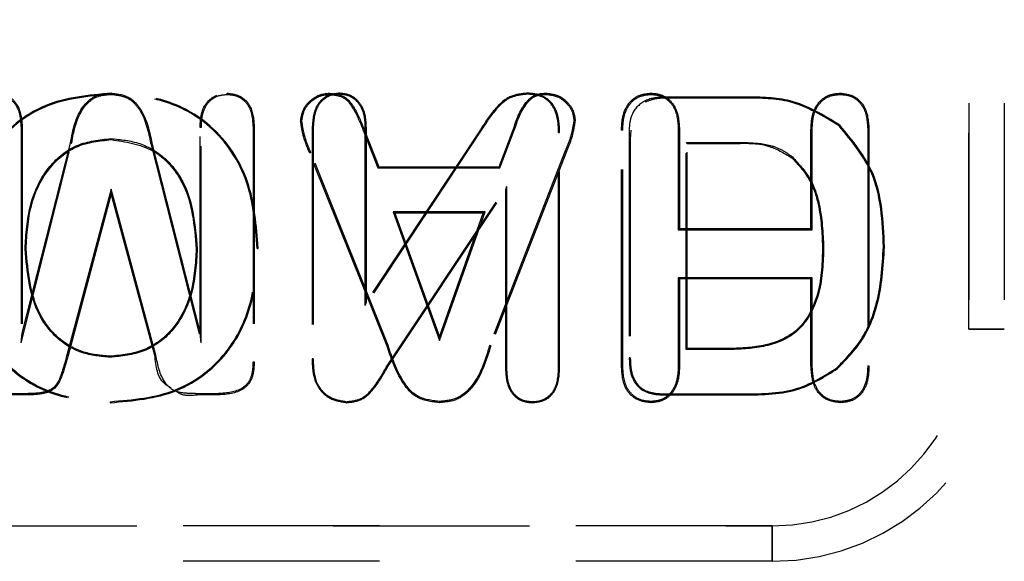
# Model space of a CAD drawing. Header units: inches. Extents: x 220 to 877, y 4 to 174.
# Tile 37 of 256: x 239.444 to 239.945, y 31.686 to 31.961. Entities that reach past the tile are written whole.
import ezdxf

# ---------------------------------------------------------------- set-up
doc = ezdxf.new("R2010")
doc.units = ezdxf.units.IN
doc.header["$LTSCALE"] = 0.5
doc.header["$MEASUREMENT"] = 0
doc.linetypes.add('HIDDEN', pattern=[0.225, 0.15, -0.075])
doc.layers.add('SID-M-H', color=4, linetype='HIDDEN')

msp = doc.modelspace()

# ---------------------------------------------------------------- linework, layer by layer
at = {"layer": 'SID-M-H'}
for p, q in [((239.92728, 32.11863), (239.92728, 31.80366)), ((239.92728, 31.80366), (239.92728, 32.11863)), ((239.94532, 32.11863), (239.94532, 31.80366)), ((239.49069, 31.92323), (239.49069, 31.92374)), ((239.54971, 31.92312), (239.54971, 31.92374)), ((239.60194, 31.92312), (239.60194, 31.92374)), ((239.60674, 31.92323), (239.60674, 31.92374)), ((239.70261, 31.92323), (239.70261, 31.92374)), ((239.71223, 31.92312), (239.71224, 31.92374)), ((239.76536, 31.92312), (239.76536, 31.92374)), ((239.86181, 31.92312), (239.86181, 31.92374)), ((239.81389, 31.92177), (239.77384, 31.92177)), ((239.77385, 31.92126), (239.77384, 31.92177)), ((239.81389, 31.92126), (239.77385, 31.92126)), ((239.81389, 31.92126), (239.81389, 31.92177)), ((239.58767, 31.90961), (239.58705, 31.90963)), ((239.7262, 31.90981), (239.72682, 31.90981)), ((239.86125, 31.90709), (239.8616, 31.90747)), ((239.4447, 31.90636), (239.44532, 31.90637)), ((239.4447, 31.90636), (239.4447, 31.79674)), ((239.44532, 31.90637), (239.44532, 31.8017)), ((239.53649, 31.90636), (239.53587, 31.90637)), ((239.53587, 31.8017), (239.53587, 31.90637)), ((239.53649, 31.79674), (239.53649, 31.90636)), ((239.56281, 31.90645), (239.56343, 31.90646)), ((239.56281, 31.90645), (239.56281, 31.787)), ((239.56343, 31.90646), (239.56343, 31.78699)), ((239.59296, 31.90609), (239.59296, 31.78859)), ((239.59347, 31.90608), (239.59296, 31.90609)), ((239.59347, 31.90608), (239.59347, 31.7886)), ((239.61905, 31.90447), (239.61962, 31.9047)), ((239.61905, 31.90447), (239.6264, 31.88572)), ((239.61962, 31.9047), (239.62682, 31.88634)), ((239.62, 31.90617), (239.62052, 31.90618)), ((239.62, 31.81573), (239.62, 31.90617)), ((239.67932, 31.90537), (239.62, 31.81573)), ((239.62052, 31.81744), (239.62052, 31.90618)), ((239.67889, 31.90566), (239.62052, 31.81744)), ((239.67932, 31.90537), (239.67889, 31.90566)), ((239.68806, 31.88634), (239.69526, 31.9051)), ((239.68849, 31.88572), (239.69584, 31.90488)), ((239.69584, 31.90488), (239.69526, 31.9051)), ((239.71843, 31.90368), (239.71894, 31.90369)), ((239.71843, 31.78393), (239.71843, 31.90368)), ((239.71894, 31.78392), (239.71894, 31.90369)), ((239.75106, 31.90494), (239.75044, 31.90495)), ((239.75044, 31.78496), (239.75044, 31.90495)), ((239.75106, 31.78497), (239.75106, 31.90494)), ((239.75517, 31.9049), (239.75489, 31.90015)), ((239.77935, 31.90522), (239.77997, 31.90523)), ((239.77935, 31.90522), (239.77935, 31.85423)), ((239.77997, 31.90523), (239.77997, 31.85485)), ((239.84751, 31.90522), (239.84689, 31.90523)), ((239.84689, 31.85485), (239.84689, 31.90523)), ((239.84751, 31.85423), (239.84751, 31.90522)), ((239.8758, 31.90494), (239.87642, 31.90495)), ((239.8758, 31.90494), (239.8758, 31.78497)), ((239.87642, 31.90495), (239.87642, 31.78496)), ((239.4447, 31.79674), (239.47043, 31.89815)), ((239.44532, 31.8017), (239.46983, 31.89831)), ((239.47043, 31.89815), (239.46983, 31.89831)), ((239.4905, 31.90064), (239.4905, 31.90012)), ((239.51076, 31.89815), (239.51136, 31.89831)), ((239.51076, 31.89815), (239.53649, 31.79674)), ((239.51136, 31.89831), (239.53587, 31.8017)), ((239.75437, 31.90015), (239.75437, 31.78902)), ((239.75489, 31.90015), (239.75437, 31.90015)), ((239.75489, 31.90015), (239.75489, 31.78903)), ((239.78339, 31.89867), (239.7839, 31.89815)), ((239.78339, 31.79331), (239.78339, 31.89867)), ((239.78339, 31.89867), (239.80756, 31.89867)), ((239.7839, 31.89815), (239.80756, 31.89815)), ((239.7839, 31.79382), (239.7839, 31.89815)), ((239.80756, 31.89867), (239.80756, 31.89815)), ((239.59224, 31.89352), (239.59167, 31.89329)), ((239.63104, 31.79505), (239.59167, 31.89329)), ((239.63161, 31.79528), (239.59224, 31.89352)), ((239.72181, 31.89435), (239.68327, 31.79546)), ((239.72239, 31.89412), (239.68385, 31.79524)), ((239.72181, 31.89435), (239.72239, 31.89412)), ((239.83745, 31.89131), (239.83711, 31.89092)), ((239.6264, 31.88572), (239.62682, 31.88634)), ((239.6264, 31.88572), (239.68849, 31.88572)), ((239.62682, 31.88634), (239.68806, 31.88634)), ((239.68849, 31.88572), (239.68806, 31.88634)), ((239.49059, 31.87495), (239.46807, 31.79044)), ((239.4906, 31.87256), (239.46866, 31.79028)), ((239.5134, 31.79044), (239.49059, 31.87495)), ((239.49059, 31.87495), (239.4906, 31.87256)), ((239.5128, 31.79028), (239.4906, 31.87256)), ((239.63109, 31.78503), (239.6919, 31.87623)), ((239.63153, 31.78475), (239.69138, 31.87453)), ((239.6919, 31.87623), (239.69138, 31.87453)), ((239.69138, 31.87453), (239.69138, 31.78392)), ((239.6919, 31.87623), (239.6919, 31.78393)), ((239.63415, 31.86334), (239.65777, 31.79789)), ((239.68094, 31.86334), (239.63415, 31.86334)), ((239.63415, 31.86334), (239.63503, 31.86272)), ((239.63503, 31.86272), (239.65776, 31.79973)), ((239.68006, 31.86272), (239.63503, 31.86272)), ((239.65776, 31.79973), (239.68006, 31.86272)), ((239.65777, 31.79789), (239.68094, 31.86334)), ((239.68094, 31.86334), (239.68006, 31.86272)), ((239.77935, 31.85423), (239.77997, 31.85485)), ((239.77935, 31.85423), (239.84751, 31.85423)), ((239.77997, 31.85485), (239.84689, 31.85485)), ((239.84751, 31.85423), (239.84689, 31.85485)), ((239.44677, 31.84457), (239.44729, 31.84457)), ((239.53442, 31.84457), (239.5339, 31.84457)), ((239.56488, 31.84478), (239.5654, 31.84479)), ((239.85332, 31.84541), (239.8528, 31.8454)), ((239.88378, 31.84562), (239.8843, 31.84562)), ((239.84751, 31.82987), (239.77935, 31.82987)), ((239.77935, 31.82987), (239.77935, 31.78516)), ((239.77935, 31.82987), (239.77997, 31.82926)), ((239.84689, 31.82926), (239.77997, 31.82926)), ((239.77997, 31.82926), (239.77997, 31.78515)), ((239.84751, 31.82987), (239.84689, 31.82926)), ((239.84689, 31.78515), (239.84689, 31.82926)), ((239.84751, 31.78516), (239.84751, 31.82987)), ((239.62, 31.81573), (239.62052, 31.81744)), ((239.92728, 31.80366), (239.94532, 31.80366)), ((239.94532, 31.80366), (239.92728, 31.80366)), ((239.4447, 31.79674), (239.44532, 31.8017)), ((239.53649, 31.79674), (239.53587, 31.8017)), ((239.65777, 31.79789), (239.65776, 31.79973)), ((239.63161, 31.79528), (239.63104, 31.79505)), ((239.68327, 31.79546), (239.68385, 31.79524)), ((239.78339, 31.79331), (239.7839, 31.79382)), ((239.80451, 31.79331), (239.78339, 31.79331)), ((239.80451, 31.79382), (239.7839, 31.79382)), ((239.80451, 31.79331), (239.80451, 31.79382)), ((239.46807, 31.79044), (239.46866, 31.79028)), ((239.49007, 31.78937), (239.49007, 31.78989)), ((239.5134, 31.79044), (239.5128, 31.79028)), ((239.59347, 31.7886), (239.59296, 31.78859)), ((239.75489, 31.78903), (239.75437, 31.78902)), ((239.56281, 31.787), (239.56343, 31.78699)), ((239.63109, 31.78503), (239.63153, 31.78475)), ((239.6919, 31.78393), (239.69138, 31.78392)), ((239.71843, 31.78393), (239.71894, 31.78392)), ((239.75106, 31.78497), (239.75044, 31.78496)), ((239.77935, 31.78516), (239.77997, 31.78515)), ((239.84751, 31.78516), (239.84689, 31.78515)), ((239.86, 31.78397), (239.86034, 31.78358)), ((239.8758, 31.78497), (239.87642, 31.78496)), ((239.59504, 31.77703), (239.59456, 31.77684)), ((239.4463, 31.7702), (239.43683, 31.7702)), ((239.4463, 31.77082), (239.43684, 31.77082)), ((239.4463, 31.77082), (239.4463, 31.7702)), ((239.53504, 31.77082), (239.53504, 31.7702)), ((239.54447, 31.77082), (239.53504, 31.77082)), ((239.54448, 31.7702), (239.53504, 31.7702)), ((239.54447, 31.77082), (239.54448, 31.7702)), ((239.77247, 31.77072), (239.77246, 31.7702)), ((239.77246, 31.7702), (239.81285, 31.7702)), ((239.77247, 31.77072), (239.81284, 31.77072)), ((239.81284, 31.77072), (239.81285, 31.7702)), ((239.49007, 31.76678), (239.49007, 31.76626)), ((239.61046, 31.76678), (239.61046, 31.76626)), ((239.65755, 31.76688), (239.65755, 31.76626)), ((239.70501, 31.76678), (239.70501, 31.76626)), ((239.76535, 31.76688), (239.76536, 31.76626)), ((239.86181, 31.76688), (239.86181, 31.76626)), ((239.82721, 31.7036), (238.80359, 31.7036)), ((238.80359, 31.7036), (239.82721, 31.7036)), ((239.82721, 31.7036), (239.82721, 31.68555)), ((239.82721, 31.68555), (239.82721, 31.7036)), ((239.82721, 31.68555), (238.80359, 31.68555))]:
    msp.add_line(p, q, dxfattribs=at)
for radius in [0.10007, 0.11811, 0.10007]:
    msp.add_arc((239.82721, 31.80366), radius, 270, 0, dxfattribs=at)
for points, knots in [([(239.49069, 31.92374), (239.4791, 31.92271), (239.45598, 31.92066), (239.42969, 31.89926), (239.41755, 31.87171), (239.41638, 31.85363), (239.41579, 31.84457)], [0, 0, 0, 0, 0.280088, 0.558604, 0.779028, 1, 1, 1, 1]), ([(239.49069, 31.92323), (239.47917, 31.92221), (239.45621, 31.92017), (239.43011, 31.89893), (239.41805, 31.87156), (239.41689, 31.85358), (239.41631, 31.84457)], [0, 0, 0, 0, 0.280257, 0.558297, 0.77862, 1, 1, 1, 1]), ([(239.43169, 31.92374), (239.43404, 31.92343), (239.43872, 31.9228), (239.44469, 31.91614), (239.44508, 31.91008), (239.44532, 31.90637)], [0, 0, 0, 0, 0.279801, 0.5595, 1, 1, 1, 1]), ([(239.43169, 31.92312), (239.43319, 31.923), (239.43617, 31.92276), (239.44005, 31.92037), (239.44415, 31.91516), (239.44447, 31.91), (239.4447, 31.90636)], [0, 0, 0, 0, 0.186949, 0.371192, 0.556281, 1, 1, 1, 1]), ([(239.46983, 31.89831), (239.47114, 31.90514), (239.47295, 31.91464), (239.48248, 31.92317), (239.48789, 31.92355), (239.4906, 31.92374)], [0, 0, 0, 0, 0.560081, 0.779734, 1, 1, 1, 1]), ([(239.47043, 31.89815), (239.4717, 31.9049), (239.47346, 31.91422), (239.48274, 31.92258), (239.48797, 31.92294), (239.49059, 31.92312)], [0, 0, 0, 0, 0.565409, 0.781494, 1, 1, 1, 1]), ([(239.49059, 31.92312), (239.49355, 31.92281), (239.49798, 31.92234), (239.50261, 31.91865), (239.50798, 31.91153), (239.50952, 31.90412), (239.51076, 31.89815)], [0, 0, 0, 0, 0.245847, 0.369127, 0.492501, 1, 1, 1, 1]), ([(239.4906, 31.92374), (239.49365, 31.92342), (239.49824, 31.92293), (239.50304, 31.9191), (239.50853, 31.91185), (239.5101, 31.90433), (239.51136, 31.89831)], [0, 0, 0, 0, 0.248636, 0.37389, 0.499113, 1, 1, 1, 1]), ([(239.5654, 31.84479), (239.56456, 31.85633), (239.56289, 31.87934), (239.54449, 31.90737), (239.51784, 31.92196), (239.49975, 31.92315), (239.49069, 31.92374)], [0, 0, 0, 0, 0.280499, 0.559392, 0.779335, 1, 1, 1, 1]), ([(239.56488, 31.84478), (239.56405, 31.85627), (239.56239, 31.87914), (239.54413, 31.90697), (239.51767, 31.92146), (239.4997, 31.92264), (239.49069, 31.92323)], [0, 0, 0, 0, 0.2809423, 0.5594965, 0.7791182, 1, 1, 1, 1]), ([(239.53587, 31.90637), (239.53598, 31.9087), (239.53621, 31.91336), (239.53901, 31.9197), (239.54267, 31.92183), (239.54429, 31.92277)], [0, 0, 0, 0, 0.360306, 0.71819, 1, 1, 1, 1]), ([(239.53649, 31.90636), (239.53659, 31.90866), (239.5368, 31.9132), (239.53953, 31.9191), (239.54438, 31.92266), (239.54793, 31.92297), (239.54971, 31.92312)], [0, 0, 0, 0, 0.285945, 0.563407, 0.780072, 1, 1, 1, 1]), ([(239.54971, 31.92374), (239.55206, 31.92344), (239.55674, 31.92284), (239.56281, 31.91626), (239.5632, 31.91018), (239.56343, 31.90646)], [0, 0, 0, 0, 0.280121, 0.559565, 1, 1, 1, 1]), ([(239.54971, 31.92312), (239.55121, 31.923), (239.55419, 31.92276), (239.55813, 31.92046), (239.56226, 31.91525), (239.56258, 31.91009), (239.56281, 31.90645)], [0, 0, 0, 0, 0.187199, 0.3717, 0.556354, 1, 1, 1, 1]), ([(239.58705, 31.90963), (239.58739, 31.91173), (239.58807, 31.91596), (239.5922, 31.92046), (239.59693, 31.92332), (239.60027, 31.9236), (239.60194, 31.92374)], [0, 0, 0, 0, 0.278881, 0.559197, 0.779567, 1, 1, 1, 1]), ([(239.58767, 31.90961), (239.588, 31.91162), (239.58865, 31.91567), (239.5926, 31.91997), (239.59713, 31.92272), (239.60033, 31.92299), (239.60194, 31.92312)], [0, 0, 0, 0, 0.277627, 0.559007, 0.778568, 1, 1, 1, 1]), ([(239.60674, 31.92374), (239.60436, 31.92343), (239.59961, 31.92279), (239.59363, 31.91598), (239.59321, 31.90984), (239.59296, 31.90609)], [0, 0, 0, 0, 0.279737, 0.55929, 1, 1, 1, 1]), ([(239.60674, 31.92323), (239.60521, 31.92311), (239.60217, 31.92287), (239.59819, 31.92041), (239.59408, 31.91504), (239.59372, 31.90978), (239.59347, 31.90608)], [0, 0, 0, 0, 0.186733, 0.371491, 0.556734, 1, 1, 1, 1]), ([(239.60194, 31.92374), (239.60462, 31.92341), (239.60998, 31.92274), (239.61568, 31.91462), (239.61813, 31.90847), (239.61962, 31.9047)], [0, 0, 0, 0, 0.278317, 0.557222, 1, 1, 1, 1]), ([(239.60194, 31.92312), (239.6045, 31.92281), (239.60965, 31.92217), (239.61517, 31.91423), (239.61756, 31.90821), (239.61905, 31.90447)], [0, 0, 0, 0, 0.273298, 0.548065, 1, 1, 1, 1]), ([(239.62052, 31.90618), (239.62042, 31.90854), (239.62022, 31.91325), (239.61727, 31.91932), (239.61231, 31.92318), (239.60859, 31.92355), (239.60674, 31.92374)], [0, 0, 0, 0, 0.280987, 0.560341, 0.780079, 1, 1, 1, 1]), ([(239.62, 31.90617), (239.61991, 31.90849), (239.61972, 31.91307), (239.61687, 31.91896), (239.6121, 31.92269), (239.60853, 31.92305), (239.60674, 31.92323)], [0, 0, 0, 0, 0.285182, 0.563568, 0.780924, 1, 1, 1, 1]), ([(239.70261, 31.92374), (239.69964, 31.92348), (239.69369, 31.92295), (239.68545, 31.91581), (239.68138, 31.90951), (239.67889, 31.90566)], [0, 0, 0, 0, 0.279312, 0.558806, 1, 1, 1, 1]), ([(239.70261, 31.92323), (239.69971, 31.92297), (239.6939, 31.92246), (239.6858, 31.91541), (239.68179, 31.9092), (239.67932, 31.90537)], [0, 0, 0, 0, 0.277305, 0.554541, 1, 1, 1, 1]), ([(239.69526, 31.9051), (239.69688, 31.91), (239.69913, 31.91679), (239.70607, 31.92345), (239.71018, 31.92365), (239.71224, 31.92374)], [0, 0, 0, 0, 0.561989, 0.779811, 1, 1, 1, 1]), ([(239.69584, 31.90488), (239.69743, 31.90973), (239.69962, 31.91635), (239.70634, 31.92286), (239.71024, 31.92303), (239.71223, 31.92312)], [0, 0, 0, 0, 0.571938, 0.781803, 1, 1, 1, 1]), ([(239.71894, 31.90369), (239.71883, 31.90645), (239.7186, 31.91194), (239.71537, 31.91927), (239.70914, 31.92331), (239.70479, 31.9236), (239.70261, 31.92374)], [0, 0, 0, 0, 0.2810153, 0.5602589, 0.7796095, 1, 1, 1, 1]), ([(239.71843, 31.90368), (239.71832, 31.9064), (239.7181, 31.91177), (239.71497, 31.91891), (239.70894, 31.92282), (239.70474, 31.92309), (239.70261, 31.92323)], [0, 0, 0, 0, 0.2846, 0.562738, 0.779112, 1, 1, 1, 1]), ([(239.71223, 31.92312), (239.71423, 31.92286), (239.71822, 31.92234), (239.72265, 31.91875), (239.72566, 31.91449), (239.72602, 31.91137), (239.7262, 31.90981)], [0, 0, 0, 0, 0.280044, 0.560803, 0.780654, 1, 1, 1, 1]), ([(239.71224, 31.92374), (239.71432, 31.92347), (239.71848, 31.92292), (239.72312, 31.91918), (239.72625, 31.91472), (239.72663, 31.91145), (239.72682, 31.90981)], [0, 0, 0, 0, 0.279545, 0.559617, 0.779983, 1, 1, 1, 1]), ([(239.75044, 31.90495), (239.75055, 31.90749), (239.75076, 31.91255), (239.75393, 31.91911), (239.75936, 31.92316), (239.76336, 31.92355), (239.76536, 31.92374)], [0, 0, 0, 0, 0.28083, 0.55995, 0.779886, 1, 1, 1, 1]), ([(239.75106, 31.90494), (239.75116, 31.90743), (239.75137, 31.91233), (239.7544, 31.91868), (239.75961, 31.92256), (239.76344, 31.92294), (239.76536, 31.92312)], [0, 0, 0, 0, 0.2850886, 0.5629064, 0.7804051, 1, 1, 1, 1]), ([(239.76536, 31.92374), (239.76702, 31.92362), (239.77036, 31.92337), (239.77479, 31.92077), (239.77933, 31.91494), (239.7797, 31.90923), (239.77997, 31.90523)], [0, 0, 0, 0, 0.187122, 0.374314, 0.561191, 1, 1, 1, 1]), ([(239.76536, 31.92312), (239.76696, 31.923), (239.77016, 31.92276), (239.77439, 31.92028), (239.77875, 31.91464), (239.7791, 31.90912), (239.77935, 31.90522)], [0, 0, 0, 0, 0.186669, 0.371634, 0.556299, 1, 1, 1, 1]), ([(239.84689, 31.90523), (239.847, 31.90775), (239.84722, 31.91277), (239.85043, 31.91925), (239.85586, 31.92319), (239.85983, 31.92356), (239.86181, 31.92374)], [0, 0, 0, 0, 0.280868, 0.559955, 0.779937, 1, 1, 1, 1]), ([(239.84751, 31.90522), (239.84762, 31.90768), (239.84782, 31.91255), (239.8509, 31.91882), (239.8561, 31.9226), (239.8599, 31.92295), (239.86181, 31.92312)], [0, 0, 0, 0, 0.285172, 0.562865, 0.780545, 1, 1, 1, 1]), ([(239.86181, 31.92374), (239.86435, 31.92343), (239.86943, 31.92279), (239.87579, 31.91549), (239.87618, 31.90895), (239.87642, 31.90495)], [0, 0, 0, 0, 0.2799887, 0.5593428, 1, 1, 1, 1]), ([(239.86181, 31.92312), (239.86343, 31.923), (239.86665, 31.92275), (239.87091, 31.9202), (239.87522, 31.91445), (239.87556, 31.90888), (239.8758, 31.90494)], [0, 0, 0, 0, 0.187266, 0.371276, 0.556182, 1, 1, 1, 1]), ([(239.77384, 31.92177), (239.77061, 31.92173), (239.7642, 31.92165), (239.75408, 31.91419), (239.75426, 31.90549), (239.75437, 31.90015)], [0, 0, 0, 0, 0.282359, 0.559095, 1, 1, 1, 1]), ([(239.77385, 31.92126), (239.77172, 31.92124), (239.76779, 31.9212), (239.76412, 31.91981), (239.76244, 31.91917)], [0, 0, 0, 0, 0.541465, 1, 1, 1, 1]), ([(239.8616, 31.90747), (239.85339, 31.91251), (239.83867, 31.92155), (239.82149, 31.92171), (239.81389, 31.92177)], [0, 0, 0, 0, 0.557714, 1, 1, 1, 1]), ([(239.86125, 31.90709), (239.85312, 31.91208), (239.8385, 31.92104), (239.82145, 31.92119), (239.81389, 31.92126)], [0, 0, 0, 0, 0.5566639, 1, 1, 1, 1]), ([(239.59167, 31.89329), (239.59044, 31.89625), (239.58826, 31.90152), (239.58742, 31.90715), (239.58705, 31.90963)], [0, 0, 0, 0, 0.560732, 1, 1, 1, 1]), ([(239.59224, 31.89352), (239.59102, 31.89646), (239.58887, 31.90165), (239.58803, 31.9072), (239.58767, 31.90961)], [0, 0, 0, 0, 0.5654262, 1, 1, 1, 1]), ([(239.7262, 31.90981), (239.7257, 31.90686), (239.72481, 31.90154), (239.72274, 31.89657), (239.72181, 31.89435)], [0, 0, 0, 0, 0.554459, 1, 1, 1, 1]), ([(239.72682, 31.90981), (239.72632, 31.90679), (239.72542, 31.90139), (239.72332, 31.89635), (239.72239, 31.89412)], [0, 0, 0, 0, 0.558722, 1, 1, 1, 1]), ([(239.8843, 31.84562), (239.88373, 31.85864), (239.88272, 31.88187), (239.86804, 31.89966), (239.8616, 31.90747)], [0, 0, 0, 0, 0.5607742, 1, 1, 1, 1]), ([(239.88378, 31.84562), (239.88322, 31.85858), (239.88222, 31.88166), (239.86765, 31.89933), (239.86125, 31.90709)], [0, 0, 0, 0, 0.561452, 1, 1, 1, 1]), ([(239.44677, 31.84457), (239.44721, 31.85202), (239.44808, 31.8669), (239.4572, 31.88618), (239.47278, 31.89876), (239.4846, 31.90001), (239.4905, 31.90064)], [0, 0, 0, 0, 0.279788, 0.559453, 0.779811, 1, 1, 1, 1]), ([(239.44729, 31.84457), (239.44772, 31.85197), (239.44858, 31.86673), (239.4576, 31.88583), (239.473, 31.89827), (239.48467, 31.8995), (239.4905, 31.90012)], [0, 0, 0, 0, 0.280968, 0.56052, 0.7802, 1, 1, 1, 1]), ([(239.4905, 31.90064), (239.4955, 31.90015), (239.5055, 31.89917), (239.51869, 31.89116), (239.53194, 31.87345), (239.5334, 31.85646), (239.53442, 31.84457)], [0, 0, 0, 0, 0.187389, 0.375014, 0.562503, 1, 1, 1, 1]), ([(239.4905, 31.90012), (239.49795, 31.89905), (239.51284, 31.89692), (239.53139, 31.87546), (239.53295, 31.85629), (239.5339, 31.84457)], [0, 0, 0, 0, 0.279993, 0.559592, 1, 1, 1, 1]), ([(239.80756, 31.89867), (239.81111, 31.89868), (239.81697, 31.8987), (239.82507, 31.89756), (239.8318, 31.89546), (239.83557, 31.8927), (239.83745, 31.89131)], [0, 0, 0, 0, 0.337687, 0.557885, 0.778683, 1, 1, 1, 1]), ([(239.80756, 31.89815), (239.8135, 31.89832), (239.82408, 31.89862), (239.83314, 31.89327), (239.83711, 31.89092)], [0, 0, 0, 0, 0.561865, 1, 1, 1, 1]), ([(239.83711, 31.89092), (239.84027, 31.8875), (239.8466, 31.88064), (239.85189, 31.86457), (239.85245, 31.85268), (239.8528, 31.8454)], [0, 0, 0, 0, 0.279388, 0.559497, 1, 1, 1, 1]), ([(239.83745, 31.89131), (239.84065, 31.88784), (239.84705, 31.8809), (239.8524, 31.8647), (239.85297, 31.85272), (239.85332, 31.84541)], [0, 0, 0, 0, 0.280472, 0.561008, 1, 1, 1, 1]), ([(239.41579, 31.84457), (239.41669, 31.83314), (239.41849, 31.81034), (239.43674, 31.78259), (239.46316, 31.76814), (239.48109, 31.76689), (239.49007, 31.76626)], [0, 0, 0, 0, 0.280467, 0.559364, 0.779372, 1, 1, 1, 1]), ([(239.41631, 31.84457), (239.4172, 31.8332), (239.41898, 31.81055), (239.4371, 31.78298), (239.46334, 31.76864), (239.48115, 31.7674), (239.49007, 31.76678)], [0, 0, 0, 0, 0.280873, 0.559442, 0.779161, 1, 1, 1, 1]), ([(239.49007, 31.78937), (239.48514, 31.78982), (239.47528, 31.79072), (239.46234, 31.7987), (239.44922, 31.81609), (239.44778, 31.83284), (239.44677, 31.84457)], [0, 0, 0, 0, 0.187349, 0.374792, 0.562344, 1, 1, 1, 1]), ([(239.49007, 31.78989), (239.4852, 31.79033), (239.47546, 31.79122), (239.46268, 31.7991), (239.44971, 31.81632), (239.44829, 31.83293), (239.44729, 31.84457)], [0, 0, 0, 0, 0.18712, 0.373893, 0.56098, 1, 1, 1, 1]), ([(239.49007, 31.76626), (239.50166, 31.76723), (239.52478, 31.76916), (239.55141, 31.79011), (239.56376, 31.81763), (239.56485, 31.83573), (239.5654, 31.84479)], [0, 0, 0, 0, 0.280165, 0.558698, 0.779043, 1, 1, 1, 1]), ([(239.49007, 31.76678), (239.5016, 31.76774), (239.52455, 31.76965), (239.55099, 31.79044), (239.56326, 31.81778), (239.56434, 31.83577), (239.56488, 31.84478)], [0, 0, 0, 0, 0.280361, 0.558436, 0.77866, 1, 1, 1, 1]), ([(239.5339, 31.84457), (239.53347, 31.83719), (239.5326, 31.82246), (239.52339, 31.80336), (239.50752, 31.79162), (239.49589, 31.79046), (239.49007, 31.78989)], [0, 0, 0, 0, 0.280961, 0.560426, 0.779933, 1, 1, 1, 1]), ([(239.53442, 31.84457), (239.53398, 31.83714), (239.5331, 31.82229), (239.52379, 31.803), (239.50773, 31.79112), (239.49596, 31.78995), (239.49007, 31.78937)], [0, 0, 0, 0, 0.279842, 0.559426, 0.779748, 1, 1, 1, 1]), ([(239.85332, 31.84541), (239.8531, 31.83767), (239.85266, 31.82224), (239.84224, 31.80139), (239.82273, 31.79378), (239.81059, 31.79346), (239.80451, 31.79331)], [0, 0, 0, 0, 0.280362, 0.559582, 0.779547, 1, 1, 1, 1]), ([(239.8528, 31.8454), (239.85258, 31.83771), (239.85215, 31.82242), (239.84187, 31.80179), (239.82257, 31.79429), (239.81056, 31.79398), (239.80451, 31.79382)], [0, 0, 0, 0, 0.281598, 0.559858, 0.778529, 1, 1, 1, 1]), ([(239.86, 31.78397), (239.86446, 31.78855), (239.87337, 31.7977), (239.88221, 31.81919), (239.88318, 31.83559), (239.88378, 31.84562)], [0, 0, 0, 0, 0.2794354, 0.5592126, 1, 1, 1, 1]), ([(239.86034, 31.78358), (239.86483, 31.78819), (239.87381, 31.79742), (239.88271, 31.81904), (239.8837, 31.83554), (239.8843, 31.84562)], [0, 0, 0, 0, 0.279841, 0.559914, 1, 1, 1, 1]), ([(239.65755, 31.76626), (239.65351, 31.76676), (239.64544, 31.76776), (239.63623, 31.77964), (239.63301, 31.78919), (239.63104, 31.79505)], [0, 0, 0, 0, 0.278352, 0.557174, 1, 1, 1, 1]), ([(239.65755, 31.76688), (239.65362, 31.76737), (239.64576, 31.76833), (239.63675, 31.78003), (239.63357, 31.78945), (239.63161, 31.79528)], [0, 0, 0, 0, 0.275437, 0.551769, 1, 1, 1, 1]), ([(239.68327, 31.79546), (239.68096, 31.78779), (239.67776, 31.77719), (239.66674, 31.76766), (239.66062, 31.76714), (239.65755, 31.76688)], [0, 0, 0, 0, 0.566265, 0.78236, 1, 1, 1, 1]), ([(239.68385, 31.79524), (239.6815, 31.78751), (239.67824, 31.77676), (239.667, 31.76707), (239.6607, 31.76653), (239.65755, 31.76626)], [0, 0, 0, 0, 0.561076, 0.7803369, 1, 1, 1, 1]), ([(239.46807, 31.79044), (239.46724, 31.78751), (239.46593, 31.78287), (239.46398, 31.7772), (239.46152, 31.7739), (239.45751, 31.77156), (239.4522, 31.77092), (239.44812, 31.77085), (239.4463, 31.77082)], [0, 0, 0, 0, 0.273065, 0.431486, 0.532335, 0.633624, 0.837067, 1, 1, 1, 1]), ([(239.46866, 31.79028), (239.46785, 31.78723), (239.46624, 31.78118), (239.46234, 31.77229), (239.45377, 31.7703), (239.4488, 31.77023), (239.4463, 31.7702)], [0, 0, 0, 0, 0.281909, 0.559102, 0.778555, 1, 1, 1, 1]), ([(239.52114, 31.77377), (239.51991, 31.77446), (239.5142, 31.77769), (239.51342, 31.78475), (239.5128, 31.79028)], [0, 0, 0, 0, 0.2152773, 1, 1, 1, 1]), ([(239.53504, 31.77082), (239.53294, 31.77086), (239.52879, 31.77096), (239.52247, 31.77179), (239.51561, 31.77838), (239.51432, 31.78541), (239.5134, 31.79044)], [0, 0, 0, 0, 0.190351, 0.37588, 0.553644, 1, 1, 1, 1]), ([(239.59296, 31.78859), (239.59298, 31.78636), (239.59303, 31.78237), (239.59409, 31.77853), (239.59456, 31.77684)], [0, 0, 0, 0, 0.560267, 1, 1, 1, 1]), ([(239.59347, 31.7886), (239.5935, 31.78639), (239.59354, 31.78246), (239.59458, 31.77869), (239.59504, 31.77703)], [0, 0, 0, 0, 0.562485, 1, 1, 1, 1]), ([(239.75437, 31.78902), (239.75448, 31.7862), (239.7547, 31.78059), (239.75886, 31.77329), (239.76583, 31.77047), (239.77025, 31.77029), (239.77246, 31.7702)], [0, 0, 0, 0, 0.2812167, 0.5585203, 0.7788013, 1, 1, 1, 1]), ([(239.75489, 31.78903), (239.75499, 31.78625), (239.7552, 31.78079), (239.75921, 31.7737), (239.76598, 31.77098), (239.77029, 31.7708), (239.77247, 31.77072)], [0, 0, 0, 0, 0.284224, 0.558008, 0.776423, 1, 1, 1, 1]), ([(239.56281, 31.787), (239.56274, 31.78522), (239.56261, 31.78169), (239.56094, 31.77654), (239.55484, 31.77141), (239.54878, 31.77107), (239.54447, 31.77082)], [0, 0, 0, 0, 0.190418, 0.375788, 0.556281, 1, 1, 1, 1]), ([(239.56343, 31.78699), (239.56336, 31.78517), (239.56322, 31.78154), (239.56147, 31.77618), (239.55516, 31.77083), (239.54889, 31.77046), (239.54448, 31.7702)], [0, 0, 0, 0, 0.18788, 0.37488, 0.560687, 1, 1, 1, 1]), ([(239.61046, 31.76678), (239.61318, 31.76711), (239.61865, 31.76777), (239.62551, 31.77527), (239.62896, 31.7813), (239.63109, 31.78503)], [0, 0, 0, 0, 0.27521, 0.552038, 1, 1, 1, 1]), ([(239.61046, 31.76626), (239.61327, 31.7666), (239.61889, 31.76728), (239.62589, 31.7749), (239.62939, 31.78101), (239.63153, 31.78475)], [0, 0, 0, 0, 0.278583, 0.557982, 1, 1, 1, 1]), ([(239.69138, 31.78392), (239.69148, 31.78156), (239.69168, 31.77685), (239.69442, 31.77066), (239.69942, 31.76679), (239.70314, 31.76644), (239.70501, 31.76626)], [0, 0, 0, 0, 0.281084, 0.560437, 0.779976, 1, 1, 1, 1]), ([(239.6919, 31.78393), (239.69199, 31.7816), (239.69218, 31.77702), (239.69482, 31.77102), (239.69963, 31.76728), (239.70321, 31.76695), (239.70501, 31.76678)], [0, 0, 0, 0, 0.285599, 0.563993, 0.780635, 1, 1, 1, 1]), ([(239.70501, 31.76678), (239.70656, 31.76689), (239.70962, 31.7671), (239.71369, 31.76948), (239.71788, 31.77489), (239.7182, 31.78019), (239.71843, 31.78393)], [0, 0, 0, 0, 0.187448, 0.371804, 0.557037, 1, 1, 1, 1]), ([(239.70501, 31.76626), (239.70741, 31.76654), (239.71222, 31.7671), (239.71834, 31.77393), (239.71871, 31.78013), (239.71894, 31.78392)], [0, 0, 0, 0, 0.280086, 0.559505, 1, 1, 1, 1]), ([(239.76536, 31.76626), (239.76281, 31.76658), (239.75773, 31.76722), (239.75109, 31.77432), (239.75068, 31.78092), (239.75044, 31.78496)], [0, 0, 0, 0, 0.280081, 0.559648, 1, 1, 1, 1]), ([(239.76535, 31.76688), (239.76372, 31.76701), (239.76048, 31.76725), (239.75619, 31.76976), (239.75163, 31.77538), (239.75129, 31.78101), (239.75106, 31.78497)], [0, 0, 0, 0, 0.186872, 0.372076, 0.557073, 1, 1, 1, 1]), ([(239.77935, 31.78516), (239.77925, 31.78268), (239.77905, 31.77779), (239.77617, 31.77144), (239.77108, 31.76743), (239.76727, 31.76707), (239.76535, 31.76688)], [0, 0, 0, 0, 0.285524, 0.563921, 0.780739, 1, 1, 1, 1]), ([(239.77997, 31.78515), (239.77986, 31.78262), (239.77965, 31.77759), (239.77665, 31.77101), (239.77133, 31.76684), (239.76735, 31.76646), (239.76536, 31.76626)], [0, 0, 0, 0, 0.280888, 0.560214, 0.779969, 1, 1, 1, 1]), ([(239.81284, 31.77072), (239.82242, 31.7708), (239.83945, 31.77096), (239.85375, 31.78001), (239.86, 31.78397)], [0, 0, 0, 0, 0.562413, 1, 1, 1, 1]), ([(239.81285, 31.7702), (239.82247, 31.77029), (239.83962, 31.77046), (239.85402, 31.77958), (239.86034, 31.78358)], [0, 0, 0, 0, 0.561241, 1, 1, 1, 1]), ([(239.86181, 31.76626), (239.85925, 31.76659), (239.85413, 31.76723), (239.84753, 31.77445), (239.84714, 31.78109), (239.84689, 31.78515)], [0, 0, 0, 0, 0.280034, 0.559546, 1, 1, 1, 1]), ([(239.86181, 31.76688), (239.86017, 31.76701), (239.85691, 31.76725), (239.8526, 31.7698), (239.84808, 31.77551), (239.84775, 31.78117), (239.84751, 31.78516)], [0, 0, 0, 0, 0.186807, 0.371803, 0.556829, 1, 1, 1, 1]), ([(239.8758, 31.78497), (239.8757, 31.78251), (239.87549, 31.77764), (239.8727, 31.77125), (239.86752, 31.76738), (239.86372, 31.76705), (239.86181, 31.76688)], [0, 0, 0, 0, 0.285964, 0.563876, 0.78052, 1, 1, 1, 1]), ([(239.87642, 31.78496), (239.87631, 31.78245), (239.87609, 31.77744), (239.87318, 31.77082), (239.86777, 31.76679), (239.8638, 31.76644), (239.86181, 31.76626)], [0, 0, 0, 0, 0.2810706, 0.5602509, 0.7799082, 1, 1, 1, 1]), ([(239.59504, 31.77703), (239.59592, 31.77542), (239.59767, 31.77221), (239.60293, 31.76802), (239.60761, 31.76725), (239.61046, 31.76678)], [0, 0, 0, 0, 0.281038, 0.561758, 1, 1, 1, 1]), ([(239.53504, 31.7702), (239.53165, 31.76984), (239.5274, 31.7694), (239.52412, 31.77177), (239.52346, 31.77225)], [0, 0, 0, 0, 0.79971, 1, 1, 1, 1]), ([(239.59456, 31.77684), (239.59546, 31.77519), (239.59727, 31.77187), (239.60269, 31.76754), (239.60752, 31.76675), (239.61046, 31.76626)], [0, 0, 0, 0, 0.280849, 0.561813, 1, 1, 1, 1])]:
    msp.add_open_spline(points, degree=3, knots=knots, dxfattribs=at)

doc.saveas('drawing.dxf')
